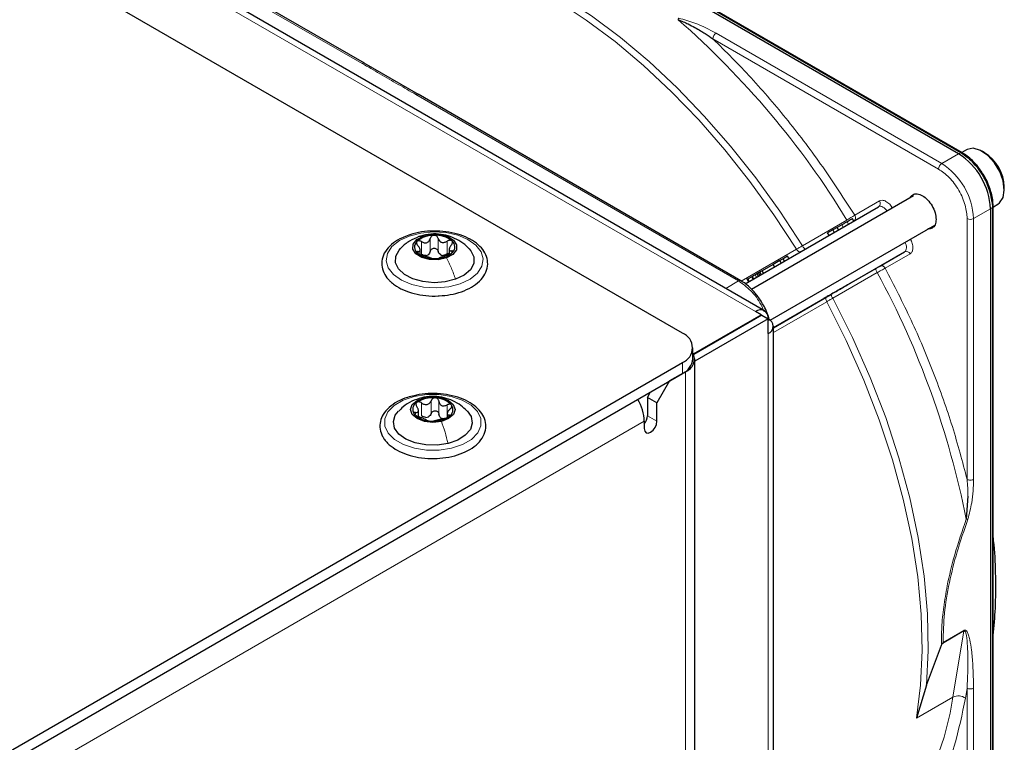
# Paper-space layout 'Blatt2' of a CAD drawing. Header units: millimetres. Extents: x 5 to 418, y 2 to 292.
# Tile 91 of 93: x 314 to 336, y 228 to 244. Entities that reach past the tile are written whole.
import ezdxf

# ---------------------------------------------------------------- set-up
doc = ezdxf.new("R2010")
doc.units = ezdxf.units.MM

psp = doc.layouts.new('Blatt2')

# ---------------------------------------------------------------- linework, layer by layer
at = {"color": 7, "linetype": 'Continuous', "lineweight": 25}
for p, q in [((329.053, 236.981), (283.515, 263.269)), ((330.879, 237.482), (295.383, 257.974)), ((335.206, 240.973), (319.636, 249.962)), ((335.284, 240.999), (319.714, 249.988)), ((321.972, 242.988), (314.784, 247.137)), ((323.175, 242.293), (321.964, 242.992)), ((330.355, 238.148), (323.167, 242.298)), ((335.378, 241.064), (335.275, 241.005)), ((335.785, 240.997), (335.728, 241.03)), ((336.223, 240.172), (336.223, 240.238)), ((334.199, 240.037), (330.596, 237.957)), ((335.972, 239.805), (335.966, 239.919)), ((330.452, 238.082), (333.423, 239.797)), ((335.913, 239.749), (335.913, 221.768)), ((335.975, 221.823), (335.975, 239.803)), ((335.981, 239.795), (336.078, 239.852)), ((332.869, 239.477), (332.839, 239.529)), ((331.005, 237.27), (334.674, 239.388)), ((332.404, 239.278), (332.289, 239.212)), ((332.497, 239.332), (332.404, 239.278)), ((332.404, 239.278), (332.434, 239.226)), ((332.601, 239.391), (332.497, 239.332)), ((332.527, 239.28), (332.497, 239.332)), ((332.319, 239.16), (332.289, 239.212)), ((323.214, 238.728), (323.214, 238.832)), ((323.862, 238.849), (323.862, 238.731)), ((331.227, 238.598), (331.077, 238.512)), ((331.297, 238.639), (331.227, 238.598)), ((331.257, 238.546), (331.227, 238.598)), ((331.395, 238.695), (331.297, 238.639)), ((331.327, 238.587), (331.297, 238.639)), ((331.425, 238.643), (331.395, 238.695)), ((333.451, 238.473), (334.003, 238.792)), ((330.795, 238.349), (330.778, 238.378)), ((330.829, 238.369), (330.779, 238.34)), ((331.077, 238.512), (330.829, 238.369)), ((330.859, 238.317), (330.829, 238.369)), ((331.107, 238.46), (331.077, 238.512)), ((332.37, 237.849), (333.363, 238.423)), ((330.478, 238.204), (330.525, 238.124)), ((330.629, 238.184), (330.599, 238.236)), ((330.75, 238.323), (330.721, 238.306)), ((330.751, 238.254), (330.721, 238.306)), ((330.779, 238.34), (330.75, 238.323)), ((330.78, 238.271), (330.75, 238.323)), ((330.809, 238.288), (330.779, 238.34)), ((331.079, 237.104), (332.271, 237.792)), ((329.302, 236.52), (330.807, 237.389)), ((330.821, 237.38), (329.308, 236.507)), ((330.962, 237.299), (329.329, 236.356)), ((330.807, 237.389), (330.679, 237.462)), ((330.807, 237.372), (330.807, 237.389)), ((330.821, 237.38), (330.962, 237.299)), ((330.962, 236.972), (330.962, 237.299)), ((331.079, 217.375), (331.079, 237.135)), ((329.287, 236.409), (329.287, 236.654)), ((329.329, 189.05), (329.329, 236.409)), ((306.44, 223.273), (329.053, 236.327)), ((306.44, 223.028), (329.053, 236.082)), ((329.124, 236.123), (328.77, 235.919)), ((328.77, 235.919), (328.487, 235.429)), ((328.275, 235.552), (328.346, 235.674)), ((328.487, 235.429), (328.275, 235.552)), ((328.275, 235.552), (328.275, 235.143)), ((328.487, 235.021), (328.487, 235.429)), ((323.175, 235.124), (323.175, 235.26)), ((323.815, 235.189), (323.815, 235.104)), ((328.205, 235.021), (328.205, 234.858)), ((335.411, 233.354), (335.375, 232.844)), ((334.492, 229.144), (334.824, 230.038)), ((334.858, 230.098), (334.845, 230.077)), ((334.492, 229.144), (334.265, 228.414))]:
    psp.add_line(p, q, dxfattribs=at)
at = {"color": 7, "linetype": 'Continuous', "lineweight": 18}
for p, q in [((330.679, 237.462), (295.183, 257.954)), ((319.688, 249.987), (335.258, 240.998)), ((314.734, 247.132), (321.922, 242.983)), ((334.83, 240.756), (329.803, 243.658)), ((334.759, 240.634), (329.733, 243.536)), ((323.118, 242.293), (330.305, 238.144)), ((335.206, 240.973), (334.83, 240.756)), ((335.258, 240.998), (335.206, 240.973)), ((332.891, 239.605), (333.444, 239.925)), ((335.913, 239.749), (335.537, 239.531)), ((335.961, 239.781), (335.913, 239.749)), ((335.954, 239.896), (335.961, 239.781)), ((335.961, 239.781), (335.961, 221.801)), ((331.726, 238.926), (332.718, 239.5)), ((335.396, 233.727), (335.396, 239.531)), ((335.537, 239.531), (335.537, 233.727)), ((332.631, 239.339), (332.601, 239.391)), ((332.753, 239.41), (332.723, 239.462)), ((323.187, 239.126), (323.277, 239.142)), ((323.438, 238.804), (323.438, 239.089)), ((323.613, 238.807), (323.613, 239.092)), ((323.815, 238.744), (323.815, 239.03)), ((323.244, 238.734), (323.244, 239.02)), ((323.915, 238.765), (323.915, 238.812)), ((330.365, 238.14), (331.594, 238.85)), ((323.168, 238.753), (323.168, 238.799)), ((334.003, 238.792), (331.079, 237.105)), ((334.124, 238.747), (333.571, 238.427)), ((330.545, 238.135), (330.515, 238.187)), ((330.645, 238.193), (330.615, 238.245)), ((330.704, 238.227), (330.674, 238.279)), ((333.393, 238.331), (332.401, 237.758)), ((330.305, 238.144), (330.019, 237.979)), ((332.268, 237.682), (331.079, 236.995)), ((330.962, 217.212), (330.962, 236.972)), ((329.053, 236.082), (329.053, 236.327)), ((329.119, 236.126), (329.124, 236.123)), ((329.124, 236.123), (329.124, 188.764)), ((323.253, 235.539), (323.305, 235.546)), ((323.246, 235.142), (323.246, 235.428)), ((323.457, 235.193), (323.457, 235.479)), ((323.631, 235.18), (323.631, 235.466)), ((323.813, 235.194), (323.813, 235.386)), ((323.11, 235.177), (323.11, 235.217)), ((323.851, 235.136), (323.851, 235.161)), ((328.275, 235.143), (328.487, 235.021)), ((328.205, 235.021), (305.874, 222.13)), ((334.845, 230.077), (335.324, 230.354)), ((334.858, 230.098), (335.325, 230.367)), ((335.324, 230.354), (335.078, 228.883)), ((335.325, 230.367), (335.324, 230.354)), ((335.396, 229.079), (335.358, 228.856)), ((335.396, 221.551), (335.396, 229.079)), ((335.537, 221.551), (335.537, 229.079)), ((335.078, 228.883), (334.265, 228.414))]:
    psp.add_line(p, q, dxfattribs=at)
at = {"color": 7, "linetype": 'Continuous', "lineweight": 18, "flags": 128}
for points in [[(331.594, 238.85), (331.092, 239.617), (330.559, 240.356), (330, 241.061), (329.416, 241.729), (328.811, 242.356), (328.19, 242.937), (327.556, 243.47), (326.913, 243.95), (326.264, 244.376), (325.613, 244.744), (324.965, 245.052), (324.324, 245.299), (323.693, 245.483), (323.075, 245.603), (322.476, 245.657), (321.898, 245.647), (321.345, 245.571), (320.82, 245.431), (320.326, 245.227)], [(320.423, 245.323), (320.918, 245.528), (321.445, 245.669), (322, 245.745), (322.58, 245.755), (323.181, 245.7), (323.8, 245.581), (324.433, 245.396), (325.077, 245.149), (325.727, 244.839), (326.379, 244.47), (327.03, 244.043), (327.676, 243.561), (328.312, 243.027), (328.935, 242.444), (329.541, 241.815), (330.127, 241.145), (330.688, 240.437), (331.222, 239.696), (331.726, 238.926)], [(333.613, 239.699), (333.596, 239.721), (333.572, 239.749), (333.546, 239.772), (333.52, 239.789), (333.493, 239.801), (333.468, 239.806), (333.444, 239.805), (333.423, 239.797)], [(322.969, 239.144), (323.226, 239.21), (323.504, 239.237), (323.785, 239.22), (324.049, 239.163), (324.277, 239.068), (324.456, 238.942), (324.572, 238.793), (324.617, 238.633), (324.589, 238.471), (324.489, 238.318), (324.324, 238.186), (324.106, 238.083), (323.849, 238.016), (323.571, 237.99), (323.29, 238.006), (323.027, 238.064), (322.798, 238.159), (322.619, 238.285), (322.503, 238.434), (322.458, 238.594), (322.486, 238.756), (322.586, 238.908), (322.751, 239.041), (322.969, 239.144)], [(334.003, 238.792), (334.02, 238.807), (334.033, 238.826), (334.041, 238.851), (334.045, 238.88), (334.043, 238.912), (334.036, 238.946), (334.024, 238.98), (334.013, 239.006)], [(332.401, 237.758), (332.841, 236.884), (333.235, 235.997), (333.581, 235.102), (333.876, 234.207), (334.118, 233.316), (334.306, 232.436), (334.438, 231.573), (334.513, 230.733), (334.531, 229.922), (334.492, 229.144)], [(334.265, 228.414), (334.357, 229.147), (334.392, 229.919), (334.371, 230.725), (334.294, 231.558), (334.161, 232.413), (333.973, 233.284), (333.731, 234.166), (333.438, 235.053), (333.095, 235.939), (332.704, 236.817), (332.268, 237.682)], [(323.079, 235.572), (323.352, 235.615), (323.634, 235.615), (323.906, 235.573), (324.151, 235.492), (324.35, 235.377), (324.492, 235.237), (324.566, 235.08), (324.566, 234.917), (324.494, 234.76), (324.354, 234.618), (324.155, 234.503), (323.911, 234.421), (323.639, 234.379), (323.357, 234.378), (323.084, 234.42), (322.84, 234.501), (322.64, 234.616), (322.498, 234.757), (322.425, 234.914), (322.424, 235.077), (322.496, 235.234), (322.637, 235.375), (322.836, 235.49), (323.079, 235.572)]]:
    psp.add_lwpolyline(points, dxfattribs=at)
at = {"color": 7, "linetype": 'Continuous', "lineweight": 25, "flags": 128}
for points in [[(336.078, 239.852), (336.117, 239.88), (336.195, 239.999), (336.223, 240.168), (336.197, 240.369), (336.121, 240.579), (336.002, 240.776), (335.853, 240.939), (335.691, 241.05), (335.533, 241.096), (335.396, 241.073), (335.378, 241.064)], [(335.975, 239.805), (335.975, 239.805), (335.975, 239.803)], [(323.798, 238.656), (323.617, 238.617), (323.424, 238.621), (323.248, 238.667), (323.117, 238.749), (323.049, 238.853), (323.056, 238.965), (323.136, 239.066), (323.277, 239.142)], [(323.277, 239.142), (323.458, 239.181), (323.651, 239.177), (323.827, 239.131), (323.958, 239.05), (324.026, 238.945), (324.019, 238.834), (323.939, 238.732), (323.798, 238.656)], [(324.001, 238.181), (323.771, 238.124), (323.523, 238.105), (323.275, 238.128), (323.049, 238.191), (322.863, 238.287), (322.731, 238.41), (322.665, 238.55), (322.669, 238.694), (322.743, 238.832), (322.774, 238.866)], [(324.305, 238.862), (324.344, 238.817), (324.411, 238.677), (324.406, 238.533), (324.332, 238.395), (324.193, 238.274), (324.001, 238.181)], [(323.686, 235.019), (323.496, 234.997), (323.307, 235.018), (323.146, 235.08), (323.038, 235.173), (323, 235.282), (323.037, 235.391), (323.144, 235.484), (323.305, 235.546)], [(323.305, 235.546), (323.494, 235.568), (323.684, 235.547), (323.844, 235.485), (323.952, 235.392), (323.99, 235.283), (323.953, 235.174), (323.846, 235.081), (323.686, 235.019)], [(323.834, 234.528), (323.591, 234.492), (323.341, 234.497), (323.103, 234.542), (322.897, 234.624), (322.739, 234.736), (322.643, 234.87), (322.616, 235.014), (322.66, 235.156), (322.73, 235.248)], [(324.258, 235.25), (324.347, 235.124), (324.375, 234.98), (324.331, 234.837), (324.219, 234.708), (324.049, 234.602), (323.834, 234.528)], [(328.205, 234.858), (328.215, 234.801), (328.246, 234.766), (328.292, 234.757), (328.346, 234.776), (328.4, 234.82), (328.446, 234.882), (328.477, 234.952), (328.487, 235.021)]]:
    psp.add_lwpolyline(points, dxfattribs=at)
at = {"color": 7, "linetype": 'Continuous', "lineweight": 18}
for centre, radius, start, end in [((316.24, 229.417), 19.319, 31.4621, 48.8282), ((329.886, 243.529), 0.154, 122.6055, 177.3945), ((335.272, 240.974), 0.0279, 64.1059, 120.3461), ((334.913, 240.627), 0.154, 122.6055, 177.3945), ((334.002, 239.462), 1.537, 2.6055, 57.3945), ((333.369, 239.871), 0.0922, 306.3512, 35.1851), ((335.947, 239.805), 0.0279, 299.6454, 355.8931), ((335.467, 239.668), 0.154, 242.6097, 297.3903), ((334.04, 238.708), 0.0922, 24.8163, 113.6431), ((316.42, 229.101), 19.32, 11.1727, 28.5377), ((328.966, 229.762), 6.175, 324.7369, 351.8127), ((335.196, 228.641), 0.269, 52.8719, 116.0918)]:
    psp.add_arc(centre, radius, start, end, dxfattribs=at)
at = {"color": 7, "linetype": 'Continuous', "lineweight": 25}
for centre, radius, start, end in [((334.378, 239.679), 1.537, 2.6055, 57.3945), ((334.417, 239.696), 1.55, 7.4229, 57.1417), ((335.269, 240.976), 0.0281, 357.4371, 55.9531), ((335.287, 240.203), 0.937, 2.1074, 57.8873), ((323.504, 238.612), 0.548, 87.8913, 131.4412), ((323.561, 238.577), 0.583, 51.9083, 93.6399), ((323.814, 238.9), 0.173, 314.1863, 51.9102), ((323.261, 238.898), 0.173, 134.1863, 231.9102), ((323.514, 239.221), 0.583, 231.9083, 273.6399), ((323.299, 238.903), 0.199, 281.5369, 297.7956), ((323.572, 239.187), 0.548, 267.8913, 311.4412), ((323.755, 238.924), 0.213, 244.9839, 260.5643), ((330.79, 237.327), 0.175, 350.786, 129.2033), ((330.9, 237.135), 0.175, 290.7834, 69.2166), ((328.929, 236.654), 0.349, 290.7834, 69.2166), ((328.887, 236.449), 0.402, 294.3747, 354.3052), ((329.019, 236.407), 0.302, 290.3079, 27.3737), ((323.485, 234.91), 0.634, 83.846, 123.2267), ((323.551, 235.05), 0.49, 42.6923, 89.7353), ((323.226, 235.285), 0.178, 119.6383, 215.1305), ((323.765, 235.28), 0.178, 299.6383, 35.1305), ((327.184, 234.983), 1.021, 2.1236, 30.9778), ((323.44, 235.515), 0.49, 222.6923, 269.7353), ((323.315, 235.337), 0.232, 276.183, 290.8897), ((323.505, 235.655), 0.634, 263.846, 303.2267), ((323.765, 235.25), 0.178, 237.4296, 254.998), ((327.965, 235.159), 0.311, 320.4485, 357.1401)]:
    psp.add_arc(centre, radius, start, end, dxfattribs=at)
at = {"color": 7, "linetype": 'Continuous', "lineweight": 18}
for points, knots in [([(328.958, 243.959), (328.96, 243.965), (328.964, 243.979), (328.969, 243.988), (328.971, 243.993)], [0, 0, 0, 0, 0.499999, 1, 1, 1, 1]), ([(329.803, 243.658), (329.653, 243.739), (329.403, 243.875), (329.095, 243.959), (328.971, 243.993)], [0, 0, 0, 0, 0.600655, 1, 1, 1, 1]), ([(329.733, 243.536), (330.02, 243.25), (330.596, 242.677), (331.414, 241.715), (332.19, 240.694), (332.658, 239.968), (332.891, 239.605)], [0, 0, 0, 0, 0.2493274, 0.5, 0.7506726, 1, 1, 1, 1]), ([(321.922, 242.983), (321.931, 242.987), (321.949, 242.995), (321.966, 242.994), (321.971, 242.988), (321.971, 242.988)], [0, 0, 0, 0, 0.499615, 0.99923, 1, 1, 1, 1]), ([(321.922, 242.983), (322.052, 242.908), (322.252, 242.793), (322.52, 242.638), (322.788, 242.484), (322.987, 242.368), (323.118, 242.293)], [0, 0, 0, 0, 0.327983, 0.500008, 0.672268, 1, 1, 1, 1]), ([(323.167, 242.298), (323.16, 242.3), (323.146, 242.306), (323.127, 242.297), (323.118, 242.293)], [0, 0, 0, 0, 0.498802, 1, 1, 1, 1]), ([(335.396, 239.531), (335.387, 239.629), (335.374, 239.779), (335.295, 239.995), (335.213, 240.161), (335.111, 240.314), (334.963, 240.492), (334.839, 240.578), (334.759, 240.634)], [0, 0, 0, 0, 0.239457, 0.368361, 0.5, 0.631639, 0.760543, 1, 1, 1, 1]), ([(333.444, 239.925), (333.464, 239.932), (333.506, 239.947), (333.588, 239.919), (333.671, 239.856), (333.715, 239.795), (333.736, 239.765)], [0, 0, 0, 0, 0.240773, 0.5, 0.759227, 1, 1, 1, 1]), ([(332.891, 239.605), (332.879, 239.598), (332.856, 239.583), (332.81, 239.555), (332.763, 239.526), (332.733, 239.508), (332.718, 239.5)], [0, 0, 0, 0, 0.280057, 0.540096, 0.780086, 1, 1, 1, 1]), ([(334.132, 239.079), (334.147, 239.046), (334.179, 238.977), (334.191, 238.875), (334.174, 238.79), (334.14, 238.761), (334.124, 238.747)], [0, 0, 0, 0, 0.240773, 0.5, 0.759227, 1, 1, 1, 1]), ([(331.726, 238.926), (331.702, 238.913), (331.655, 238.885), (331.614, 238.861), (331.594, 238.85)], [0, 0, 0, 0, 0.500009, 1, 1, 1, 1]), ([(331.594, 238.85), (331.601, 238.839), (331.616, 238.819), (331.643, 238.799), (331.67, 238.789), (331.684, 238.794), (331.691, 238.797)], [0, 0, 0, 0, 0.249998, 0.499998, 0.749999, 1, 1, 1, 1]), ([(333.393, 238.331), (333.408, 238.339), (333.439, 238.356), (333.487, 238.382), (333.535, 238.408), (333.559, 238.421), (333.571, 238.427)], [0, 0, 0, 0, 0.219499, 0.459352, 0.719529, 1, 1, 1, 1]), ([(333.571, 238.427), (333.768, 238.044), (334.164, 237.275), (334.66, 236.093), (335.084, 234.904), (335.292, 234.118), (335.396, 233.727)], [0, 0, 0, 0, 0.249327, 0.5, 0.750673, 1, 1, 1, 1]), ([(330.305, 238.144), (330.314, 238.148), (330.332, 238.155), (330.35, 238.154), (330.355, 238.148), (330.356, 238.147)], [0, 0, 0, 0, 0.483167, 0.966335, 1, 1, 1, 1]), ([(330.869, 237.467), (330.849, 237.517), (330.782, 237.686), (330.579, 237.946), (330.396, 238.078), (330.305, 238.144)], [0, 0, 0, 0, 0.174416, 0.587208, 1, 1, 1, 1]), ([(332.271, 237.792), (332.265, 237.787), (332.254, 237.778), (332.248, 237.75), (332.252, 237.716), (332.263, 237.693), (332.268, 237.682)], [0, 0, 0, 0, 0.2499978, 0.4999985, 0.7499993, 1, 1, 1, 1]), ([(332.268, 237.682), (332.288, 237.693), (332.33, 237.717), (332.377, 237.744), (332.401, 237.758)], [0, 0, 0, 0, 0.499991, 1, 1, 1, 1]), ([(335.396, 233.727), (335.4, 233.665), (335.408, 233.563), (335.41, 233.445), (335.411, 233.382), (335.411, 233.362), (335.411, 233.354)], [0, 0, 0, 0, 0.499633, 0.837034, 0.940275, 1, 1, 1, 1]), ([(335.537, 233.727), (335.533, 233.556), (335.525, 233.271), (335.444, 232.962), (335.411, 232.839)], [0, 0, 0, 0, 0.601803, 1, 1, 1, 1]), ([(335.375, 232.844), (335.284, 232.579), (335.115, 232.08), (334.957, 231.425), (334.871, 230.887), (334.823, 230.443), (334.824, 230.169), (334.824, 230.038)], [0, 0, 0, 0, 0.274348, 0.514819, 0.682915, 0.849027, 1, 1, 1, 1]), ([(335.411, 232.839), (335.328, 232.596), (335.165, 232.124), (334.99, 231.422), (334.875, 230.741), (334.864, 230.312), (334.858, 230.098)], [0, 0, 0, 0, 0.2571577, 0.5001276, 0.7501111, 1, 1, 1, 1]), ([(335.411, 232.839), (335.406, 232.839), (335.395, 232.84), (335.382, 232.843), (335.375, 232.844)], [0, 0, 0, 0, 0.5, 1, 1, 1, 1]), ([(335.324, 230.354), (335.326, 230.355), (335.331, 230.357), (335.339, 230.357), (335.367, 230.334), (335.398, 230.134), (335.422, 229.718), (335.405, 229.312), (335.396, 229.079)], [0, 0, 0, 0, 0.005139, 0.010596, 0.02391, 0.11665, 0.49365, 1, 1, 1, 1]), ([(335.325, 230.367), (335.328, 230.369), (335.334, 230.372), (335.346, 230.374), (335.37, 230.367), (335.399, 230.328), (335.428, 230.255), (335.463, 230.122), (335.498, 229.901), (335.53, 229.543), (335.535, 229.253), (335.537, 229.079)], [0, 0, 0, 0, 0.006885, 0.014082, 0.030554, 0.076822, 0.142145, 0.227611, 0.400918, 0.641595, 1, 1, 1, 1]), ([(335.358, 228.856), (335.284, 228.501), (335.137, 227.792), (334.763, 226.862), (334.419, 226.351), (334.248, 226.095)], [0, 0, 0, 0, 0.33322, 0.666769, 1, 1, 1, 1])]:
    psp.add_open_spline(points, degree=3, knots=knots, dxfattribs=at)
at = {"color": 7, "linetype": 'Continuous', "lineweight": 25}
for points, knots in [([(328.958, 243.959), (328.996, 243.944), (329.074, 243.916), (329.198, 243.857), (329.326, 243.788), (329.45, 243.717), (329.586, 243.635), (329.675, 243.574), (329.733, 243.536)], [0, 0, 0, 0, 0.131707, 0.266427, 0.45503, 0.620819, 0.756483, 1, 1, 1, 1]), ([(335.773, 240.484), (335.728, 240.556), (335.664, 240.656), (335.554, 240.783), (335.457, 240.878), (335.361, 240.955), (335.302, 240.986), (335.284, 240.996)], [0, 0, 0, 0, 0.332055, 0.465031, 0.682019, 0.901125, 1, 1, 1, 1]), ([(335.297, 240.972), (335.38, 240.913), (335.508, 240.824), (335.661, 240.64), (335.767, 240.481), (335.852, 240.309), (335.923, 240.12), (335.935, 239.999), (335.941, 239.932)], [0, 0, 0, 0, 0.260513, 0.400752, 0.543967, 0.687182, 0.82742, 1, 1, 1, 1]), ([(335.966, 239.919), (335.965, 239.929), (335.963, 239.986), (335.938, 240.09), (335.894, 240.233), (335.839, 240.364), (335.793, 240.449), (335.773, 240.484)], [0, 0, 0, 0, 0.0574561, 0.3187987, 0.5412481, 0.8062647, 1, 1, 1, 1]), ([(334.123, 239.993), (334.141, 240.02), (334.179, 240.075), (334.28, 240.094), (334.359, 240.059), (334.399, 240.042)], [0, 0, 0, 0, 0.314168, 0.657084, 1, 1, 1, 1]), ([(334.399, 240.042), (334.439, 240.013), (334.518, 239.957), (334.619, 239.817), (334.687, 239.662), (334.711, 239.51), (334.687, 239.387), (334.622, 239.307), (334.555, 239.303), (334.523, 239.301)], [0, 0, 0, 0, 0.144573, 0.289146, 0.433719, 0.578293, 0.722866, 0.867439, 1, 1, 1, 1]), ([(332.839, 239.529), (332.837, 239.528), (332.835, 239.527), (332.812, 239.513), (332.774, 239.492), (332.741, 239.472), (332.723, 239.462)], [0, 0, 0, 0, 0.2388999, 0.4744756, 0.7234156, 1, 1, 1, 1]), ([(323.639, 237.812), (323.721, 237.819), (323.894, 237.833), (324.139, 237.9), (324.361, 238), (324.541, 238.133), (324.666, 238.292), (324.725, 238.468), (324.714, 238.646), (324.641, 238.809), (324.514, 238.954), (324.335, 239.077), (324.112, 239.173), (323.857, 239.235), (323.584, 239.261), (323.311, 239.247), (323.098, 239.212), (322.992, 239.172), (322.963, 239.16)], [0, 0, 0, 0, 0.060019, 0.126308, 0.192969, 0.260153, 0.327478, 0.393155, 0.45581, 0.517158, 0.579544, 0.644327, 0.710475, 0.776735, 0.842847, 0.908917, 0.975106, 1, 1, 1, 1]), ([(332.723, 239.462), (332.704, 239.451), (332.666, 239.429), (332.622, 239.404), (332.601, 239.391)], [0, 0, 0, 0, 0.520139, 1, 1, 1, 1]), ([(322.963, 239.16), (322.913, 239.144), (322.782, 239.1), (322.61, 238.993), (322.458, 238.846), (322.368, 238.676), (322.348, 238.496), (322.394, 238.326), (322.474, 238.207), (322.535, 238.146), (322.551, 238.13)], [0, 0, 0, 0, 0.092156, 0.240541, 0.390001, 0.537835, 0.679671, 0.816266, 0.952757, 1, 1, 1, 1]), ([(323.185, 239.13), (323.115, 239.099), (322.973, 239.035), (322.837, 238.939), (322.783, 238.873), (322.779, 238.869)], [0, 0, 0, 0, 0.476549, 0.96207, 1, 1, 1, 1]), ([(323.244, 239.02), (323.234, 239.025), (323.216, 239.034), (323.186, 239.039), (323.159, 239.036), (323.147, 239.027), (323.141, 239.022)], [0, 0, 0, 0, 0.2498071, 0.5000551, 0.7503094, 1, 1, 1, 1]), ([(324.301, 238.859), (324.283, 238.879), (324.218, 238.954), (324.077, 239.048), (323.887, 239.139), (323.676, 239.19), (323.448, 239.196), (323.282, 239.164), (323.196, 239.134), (323.185, 239.13)], [0, 0, 0, 0, 0.068076, 0.243215, 0.413871, 0.586454, 0.774865, 0.971864, 1, 1, 1, 1]), ([(323.244, 239.02), (323.264, 239.01), (323.294, 238.995), (323.337, 238.992), (323.367, 238.997), (323.394, 239.012), (323.423, 239.041), (323.432, 239.07), (323.438, 239.089)], [0, 0, 0, 0, 0.249168, 0.374303, 0.498903, 0.623987, 0.749746, 1, 1, 1, 1]), ([(323.524, 239.159), (323.513, 239.158), (323.492, 239.155), (323.466, 239.139), (323.447, 239.117), (323.441, 239.098), (323.438, 239.089)], [0, 0, 0, 0, 0.250033, 0.499632, 0.749228, 1, 1, 1, 1]), ([(323.613, 239.092), (323.61, 239.101), (323.604, 239.119), (323.583, 239.141), (323.556, 239.156), (323.534, 239.158), (323.524, 239.159)], [0, 0, 0, 0, 0.249815, 0.499908, 0.75012, 1, 1, 1, 1]), ([(323.613, 239.092), (323.621, 239.073), (323.632, 239.045), (323.662, 239.017), (323.69, 239.003), (323.722, 238.999), (323.765, 239.003), (323.795, 239.019), (323.815, 239.03)], [0, 0, 0, 0, 0.249199, 0.374336, 0.49893, 0.624007, 0.749759, 1, 1, 1, 1]), ([(323.92, 239.036), (323.914, 239.04), (323.901, 239.049), (323.873, 239.051), (323.843, 239.045), (323.825, 239.035), (323.815, 239.03)], [0, 0, 0, 0, 0.249991, 0.499611, 0.749127, 1, 1, 1, 1]), ([(323.907, 238.944), (323.914, 238.952), (323.926, 238.968), (323.934, 238.994), (323.934, 239.018), (323.925, 239.03), (323.92, 239.036)], [0, 0, 0, 0, 0.249852, 0.499902, 0.750115, 1, 1, 1, 1]), ([(323.141, 239.022), (323.137, 239.016), (323.129, 239.004), (323.131, 238.979), (323.141, 238.954), (323.154, 238.939), (323.161, 238.931)], [0, 0, 0, 0, 0.249857, 0.499466, 0.749011, 1, 1, 1, 1]), ([(323.168, 238.799), (323.181, 238.8), (323.2, 238.801), (323.212, 238.816), (323.215, 238.833), (323.21, 238.855), (323.195, 238.888), (323.175, 238.914), (323.161, 238.931)], [0, 0, 0, 0, 0.249201, 0.374338, 0.498932, 0.624008, 0.74976, 1, 1, 1, 1]), ([(323.438, 238.804), (323.441, 238.813), (323.447, 238.831), (323.466, 238.853), (323.492, 238.869), (323.523, 238.875), (323.555, 238.87), (323.583, 238.855), (323.604, 238.834), (323.61, 238.816), (323.613, 238.807)], [0, 0, 0, 0, 0.1251933, 0.2494385, 0.3742794, 0.4990244, 0.6238686, 0.7493688, 0.8744304, 1, 1, 1, 1]), ([(323.665, 238.731), (323.653, 238.741), (323.629, 238.762), (323.619, 238.792), (323.613, 238.807)], [0, 0, 0, 0, 0.498457, 1, 1, 1, 1]), ([(323.907, 238.944), (323.895, 238.927), (323.875, 238.901), (323.863, 238.867), (323.86, 238.845), (323.865, 238.828), (323.88, 238.813), (323.901, 238.812), (323.915, 238.812)], [0, 0, 0, 0, 0.249201, 0.374338, 0.498932, 0.624008, 0.74976, 1, 1, 1, 1]), ([(323.934, 238.776), (323.938, 238.782), (323.946, 238.792), (323.944, 238.804), (323.934, 238.811), (323.921, 238.812), (323.915, 238.812)], [0, 0, 0, 0, 0.249857, 0.499466, 0.749011, 1, 1, 1, 1]), ([(323.168, 238.799), (323.162, 238.798), (323.15, 238.797), (323.141, 238.79), (323.141, 238.778), (323.15, 238.768), (323.155, 238.762)], [0, 0, 0, 0, 0.249852, 0.499902, 0.750115, 1, 1, 1, 1]), ([(323.155, 238.762), (323.161, 238.757), (323.174, 238.747), (323.203, 238.732), (323.232, 238.72), (323.251, 238.715), (323.26, 238.713)], [0, 0, 0, 0, 0.249991, 0.499611, 0.749127, 1, 1, 1, 1]), ([(323.339, 238.707), (323.322, 238.708), (323.29, 238.71), (323.259, 238.726), (323.244, 238.734)], [0, 0, 0, 0, 0.498459, 1, 1, 1, 1]), ([(323.462, 238.65), (323.454, 238.653), (323.443, 238.657), (323.413, 238.666), (323.385, 238.675), (323.354, 238.685), (323.31, 238.699), (323.28, 238.707), (323.26, 238.713)], [0, 0, 0, 0, 0.249199, 0.374336, 0.49893, 0.624007, 0.749759, 1, 1, 1, 1]), ([(323.438, 238.804), (323.434, 238.788), (323.426, 238.758), (323.403, 238.737), (323.392, 238.726)], [0, 0, 0, 0, 0.50155, 1, 1, 1, 1]), ([(323.462, 238.65), (323.465, 238.649), (323.472, 238.646), (323.492, 238.642), (323.52, 238.64), (323.541, 238.64), (323.551, 238.64)], [0, 0, 0, 0, 0.249815, 0.499908, 0.75012, 1, 1, 1, 1]), ([(323.551, 238.64), (323.562, 238.64), (323.583, 238.641), (323.609, 238.644), (323.629, 238.649), (323.634, 238.652), (323.637, 238.653)], [0, 0, 0, 0, 0.250033, 0.499632, 0.749228, 1, 1, 1, 1]), ([(323.832, 238.723), (323.811, 238.716), (323.781, 238.707), (323.738, 238.692), (323.708, 238.681), (323.681, 238.671), (323.652, 238.661), (323.643, 238.656), (323.637, 238.653)], [0, 0, 0, 0, 0.249168, 0.374303, 0.498903, 0.623987, 0.749746, 1, 1, 1, 1]), ([(323.815, 238.744), (323.8, 238.735), (323.77, 238.718), (323.737, 238.715), (323.72, 238.714)], [0, 0, 0, 0, 0.501552, 1, 1, 1, 1]), ([(323.815, 238.744), (323.825, 238.749), (323.84, 238.758), (323.855, 238.761), (323.862, 238.762)], [0, 0, 0, 0, 0.61582, 1, 1, 1, 1]), ([(323.832, 238.723), (323.841, 238.726), (323.86, 238.731), (323.889, 238.744), (323.916, 238.76), (323.928, 238.771), (323.934, 238.776)], [0, 0, 0, 0, 0.249807, 0.500055, 0.750309, 1, 1, 1, 1]), ([(333.363, 238.423), (333.371, 238.427), (333.388, 238.437), (333.412, 238.451), (333.435, 238.464), (333.445, 238.47), (333.451, 238.473)], [0, 0, 0, 0, 0.248974, 0.501635, 0.750749, 1, 1, 1, 1]), ([(330.515, 238.187), (330.508, 238.183), (330.498, 238.177), (330.494, 238.175), (330.495, 238.176), (330.496, 238.176)], [0, 0, 0, 0, 0.511036, 0.753379, 1, 1, 1, 1]), ([(330.613, 238.244), (330.604, 238.239), (330.585, 238.228), (330.558, 238.212), (330.533, 238.198), (330.521, 238.191), (330.515, 238.187)], [0, 0, 0, 0, 0.257013, 0.493304, 0.733189, 1, 1, 1, 1]), ([(330.615, 238.245), (330.61, 238.242), (330.602, 238.237), (330.598, 238.235), (330.599, 238.236), (330.599, 238.236)], [0, 0, 0, 0, 0.520179, 0.760732, 1, 1, 1, 1]), ([(330.674, 238.279), (330.668, 238.276), (330.656, 238.269), (330.64, 238.26), (330.626, 238.251), (330.619, 238.247), (330.615, 238.245)], [0, 0, 0, 0, 0.255127, 0.498018, 0.74194, 1, 1, 1, 1]), ([(330.748, 238.322), (330.736, 238.315), (330.713, 238.302), (330.686, 238.286), (330.674, 238.279)], [0, 0, 0, 0, 0.530715, 1, 1, 1, 1]), ([(322.551, 238.13), (322.58, 238.106), (322.662, 238.035), (322.835, 237.94), (323.075, 237.857), (323.339, 237.814), (323.533, 237.8), (323.63, 237.812), (323.639, 237.812)], [0, 0, 0, 0, 0.1157989, 0.3313255, 0.5479602, 0.7642238, 0.9801041, 1, 1, 1, 1]), ([(330.841, 237.637), (330.796, 237.709), (330.732, 237.809), (330.621, 237.936), (330.523, 238.031), (330.428, 238.107), (330.371, 238.137), (330.354, 238.146)], [0, 0, 0, 0, 0.335682, 0.470248, 0.690009, 0.912205, 1, 1, 1, 1]), ([(332.271, 237.792), (332.286, 237.801), (332.317, 237.819), (332.352, 237.839), (332.37, 237.849)], [0, 0, 0, 0, 0.5, 1, 1, 1, 1]), ([(330.997, 237.265), (330.985, 237.306), (330.957, 237.399), (330.903, 237.525), (330.858, 237.606), (330.841, 237.637)], [0, 0, 0, 0, 0.323417, 0.741485, 1, 1, 1, 1]), ([(323.082, 235.589), (323.032, 235.578), (322.895, 235.549), (322.702, 235.462), (322.515, 235.335), (322.386, 235.184), (322.316, 235.017), (322.31, 234.844), (322.356, 234.709), (322.403, 234.638), (322.417, 234.617)], [0, 0, 0, 0, 0.085561, 0.233747, 0.383071, 0.533028, 0.665282, 0.805908, 0.942729, 1, 1, 1, 1]), ([(323.251, 235.546), (323.176, 235.522), (323.026, 235.474), (322.852, 235.367), (322.768, 235.278), (322.738, 235.246)], [0, 0, 0, 0, 0.393057, 0.78095, 1, 1, 1, 1]), ([(323.416, 234.195), (323.496, 234.194), (323.667, 234.191), (323.923, 234.233), (324.168, 234.31), (324.379, 234.421), (324.543, 234.562), (324.649, 234.728), (324.686, 234.906), (324.656, 235.081), (324.566, 235.238), (324.422, 235.377), (324.229, 235.493), (323.994, 235.579), (323.732, 235.631), (323.459, 235.643), (323.236, 235.629), (323.117, 235.598), (323.082, 235.589)], [0, 0, 0, 0, 0.057677, 0.123796, 0.190144, 0.256923, 0.324222, 0.391248, 0.45599, 0.517933, 0.579253, 0.642336, 0.707659, 0.773922, 0.840104, 0.906153, 0.972213, 1, 1, 1, 1]), ([(324.251, 235.252), (324.209, 235.293), (324.117, 235.382), (323.944, 235.48), (323.745, 235.552), (323.524, 235.582), (323.357, 235.57), (323.265, 235.549), (323.251, 235.546)], [0, 0, 0, 0, 0.160005, 0.352394, 0.542596, 0.741032, 0.960297, 1, 1, 1, 1]), ([(323.553, 235.54), (323.542, 235.54), (323.521, 235.539), (323.492, 235.526), (323.47, 235.505), (323.461, 235.488), (323.457, 235.479)], [0, 0, 0, 0, 0.250033, 0.499632, 0.749228, 1, 1, 1, 1]), ([(323.631, 235.466), (323.629, 235.475), (323.625, 235.494), (323.608, 235.517), (323.584, 235.535), (323.563, 235.538), (323.553, 235.54)], [0, 0, 0, 0, 0.249815, 0.499908, 0.75012, 1, 1, 1, 1]), ([(323.11, 235.217), (323.125, 235.216), (323.148, 235.216), (323.167, 235.23), (323.175, 235.246), (323.175, 235.268), (323.168, 235.303), (323.151, 235.33), (323.139, 235.348)], [0, 0, 0, 0, 0.249201, 0.374338, 0.498932, 0.624008, 0.74976, 1, 1, 1, 1]), ([(323.138, 235.44), (323.132, 235.435), (323.121, 235.423), (323.118, 235.399), (323.123, 235.373), (323.134, 235.356), (323.139, 235.348)], [0, 0, 0, 0, 0.249857, 0.499466, 0.749011, 1, 1, 1, 1]), ([(323.246, 235.428), (323.237, 235.434), (323.219, 235.445), (323.189, 235.453), (323.159, 235.452), (323.145, 235.444), (323.138, 235.44)], [0, 0, 0, 0, 0.249807, 0.500055, 0.750309, 1, 1, 1, 1]), ([(323.246, 235.428), (323.265, 235.416), (323.294, 235.399), (323.338, 235.392), (323.371, 235.394), (323.4, 235.406), (323.434, 235.432), (323.448, 235.46), (323.457, 235.479)], [0, 0, 0, 0, 0.249168, 0.374303, 0.498903, 0.623987, 0.749746, 1, 1, 1, 1]), ([(323.631, 235.466), (323.635, 235.446), (323.641, 235.417), (323.667, 235.387), (323.691, 235.37), (323.72, 235.363), (323.762, 235.364), (323.792, 235.377), (323.813, 235.386)], [0, 0, 0, 0, 0.249199, 0.374336, 0.49893, 0.624007, 0.749759, 1, 1, 1, 1]), ([(323.911, 235.382), (323.905, 235.387), (323.895, 235.397), (323.87, 235.402), (323.841, 235.399), (323.822, 235.39), (323.813, 235.386)], [0, 0, 0, 0, 0.249991, 0.499611, 0.749127, 1, 1, 1, 1]), ([(323.88, 235.292), (323.887, 235.3), (323.902, 235.315), (323.915, 235.339), (323.92, 235.364), (323.914, 235.376), (323.911, 235.382)], [0, 0, 0, 0, 0.249852, 0.499902, 0.750115, 1, 1, 1, 1]), ([(323.11, 235.217), (323.103, 235.217), (323.089, 235.217), (323.075, 235.211), (323.071, 235.199), (323.077, 235.188), (323.08, 235.183)], [0, 0, 0, 0, 0.249852, 0.499902, 0.750115, 1, 1, 1, 1]), ([(323.08, 235.183), (323.085, 235.177), (323.095, 235.165), (323.121, 235.148), (323.149, 235.134), (323.168, 235.127), (323.177, 235.123)], [0, 0, 0, 0, 0.249991, 0.499611, 0.749127, 1, 1, 1, 1]), ([(323.36, 235.043), (323.355, 235.046), (323.349, 235.052), (323.324, 235.063), (323.299, 235.074), (323.27, 235.087), (323.229, 235.105), (323.198, 235.116), (323.177, 235.123)], [0, 0, 0, 0, 0.2491995, 0.3743362, 0.4989302, 0.6240074, 0.7497593, 1, 1, 1, 1]), ([(323.34, 235.107), (323.324, 235.109), (323.29, 235.114), (323.26, 235.133), (323.246, 235.142)], [0, 0, 0, 0, 0.498459, 1, 1, 1, 1]), ([(323.457, 235.193), (323.451, 235.179), (323.438, 235.149), (323.411, 235.13), (323.398, 235.121)], [0, 0, 0, 0, 0.50155, 1, 1, 1, 1]), ([(323.457, 235.193), (323.461, 235.202), (323.469, 235.219), (323.492, 235.24), (323.521, 235.253), (323.553, 235.256), (323.584, 235.248), (323.608, 235.232), (323.625, 235.208), (323.629, 235.19), (323.631, 235.18)], [0, 0, 0, 0, 0.125193, 0.249438, 0.374279, 0.499024, 0.623869, 0.749369, 0.87443, 1, 1, 1, 1]), ([(323.745, 235.081), (323.725, 235.077), (323.696, 235.07), (323.652, 235.058), (323.62, 235.05), (323.59, 235.043), (323.556, 235.036), (323.542, 235.033), (323.533, 235.03)], [0, 0, 0, 0, 0.249168, 0.374303, 0.498903, 0.623987, 0.749746, 1, 1, 1, 1]), ([(323.669, 235.101), (323.659, 235.112), (323.639, 235.134), (323.634, 235.165), (323.631, 235.18)], [0, 0, 0, 0, 0.498457, 1, 1, 1, 1]), ([(323.745, 235.081), (323.754, 235.083), (323.772, 235.087), (323.802, 235.097), (323.831, 235.11), (323.846, 235.12), (323.853, 235.125)], [0, 0, 0, 0, 0.2498071, 0.5000551, 0.7503094, 1, 1, 1, 1]), ([(323.88, 235.292), (323.865, 235.277), (323.842, 235.253), (323.824, 235.22), (323.815, 235.199), (323.815, 235.182), (323.823, 235.166), (323.84, 235.163), (323.851, 235.161)], [0, 0, 0, 0, 0.249201, 0.374338, 0.498932, 0.624008, 0.74976, 1, 1, 1, 1]), ([(323.853, 235.125), (323.858, 235.13), (323.869, 235.139), (323.873, 235.151), (323.867, 235.159), (323.856, 235.161), (323.851, 235.161)], [0, 0, 0, 0, 0.249857, 0.499466, 0.749011, 1, 1, 1, 1]), ([(323.36, 235.043), (323.361, 235.041), (323.365, 235.038), (323.382, 235.033), (323.407, 235.028), (323.427, 235.026), (323.438, 235.025)], [0, 0, 0, 0, 0.249815, 0.499908, 0.75012, 1, 1, 1, 1]), ([(323.438, 235.025), (323.448, 235.024), (323.469, 235.023), (323.498, 235.024), (323.521, 235.027), (323.529, 235.029), (323.533, 235.03)], [0, 0, 0, 0, 0.250033, 0.499632, 0.749228, 1, 1, 1, 1]), ([(322.417, 234.617), (322.44, 234.589), (322.503, 234.51), (322.649, 234.398), (322.862, 234.294), (323.111, 234.226), (323.302, 234.193), (323.405, 234.195), (323.416, 234.195)], [0, 0, 0, 0, 0.116196, 0.327348, 0.541899, 0.757588, 0.9728, 1, 1, 1, 1]), ([(335.975, 230.253), (335.994, 230.453), (336.034, 230.875), (336.037, 231.553), (336.018, 232.088), (335.982, 232.397), (335.975, 232.458)], [0, 0, 0, 0, 0.288167, 0.604731, 0.921312, 1, 1, 1, 1]), ([(334.824, 230.038), (334.827, 230.046), (334.833, 230.059), (334.841, 230.072), (334.845, 230.077)], [0, 0, 0, 0, 0.571552, 1, 1, 1, 1])]:
    psp.add_open_spline(points, degree=3, knots=knots, dxfattribs=at)
at = {"color": 7, "linetype": 'Continuous', "lineweight": 18}
for points in [[(332.871, 239.478), (332.879, 239.484), (332.896, 239.498), (332.908, 239.531), (332.908, 239.569), (332.897, 239.593), (332.891, 239.605)], [(331.79, 238.854), (331.787, 238.854), (331.781, 238.854), (331.765, 238.87), (331.746, 238.894), (331.732, 238.916), (331.726, 238.926)], [(324.001, 238.181), (323.972, 238.265), (323.915, 238.431), (323.837, 238.581), (323.798, 238.656)], [(333.363, 238.423), (333.361, 238.42), (333.359, 238.415), (333.364, 238.393), (333.376, 238.364), (333.387, 238.342), (333.393, 238.331)], [(333.571, 238.427), (333.564, 238.438), (333.548, 238.46), (333.515, 238.479), (333.481, 238.485), (333.461, 238.477), (333.451, 238.473)], [(332.37, 237.849), (332.368, 237.847), (332.366, 237.842), (332.371, 237.82), (332.383, 237.791), (332.395, 237.769), (332.401, 237.758)], [(323.834, 234.528), (323.813, 234.613), (323.771, 234.784), (323.714, 234.941), (323.686, 235.019)], [(335.396, 233.727), (335.406, 233.722), (335.427, 233.712), (335.467, 233.708), (335.506, 233.712), (335.527, 233.722), (335.537, 233.727)], [(335.396, 229.079), (335.406, 229.074), (335.427, 229.065), (335.467, 229.061), (335.506, 229.065), (335.527, 229.074), (335.537, 229.079)]]:
    psp.add_open_spline(points, degree=3, dxfattribs=at)
at = {"color": 7, "linetype": 'Continuous', "lineweight": 25}
for points in [[(332.323, 237.823), (332.294, 237.805), (332.234, 237.771), (332.192, 237.747), (332.195, 237.748), (332.244, 237.777), (332.333, 237.828), (332.445, 237.893), (332.568, 237.964), (332.638, 238.004), (332.673, 238.025)], [(332.673, 238.025), (332.703, 238.042), (332.763, 238.076), (332.805, 238.1), (332.802, 238.099), (332.752, 238.07), (332.664, 238.019), (332.551, 237.954), (332.428, 237.883), (332.358, 237.843), (332.323, 237.823)]]:
    psp.add_open_spline(points, degree=3, dxfattribs=at)

doc.saveas('drawing.dxf')
